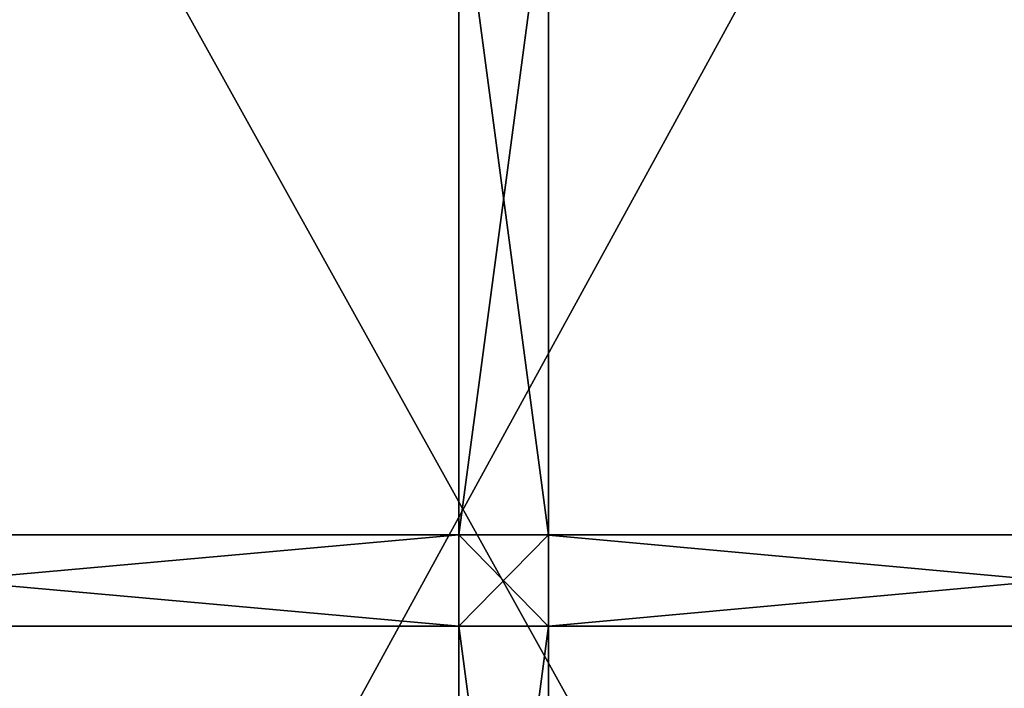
# Model space of a CAD drawing. Extents: x 0 to 35.8, y 0 to 27.5.
# Tile 251 of 256: x 27.1 to 31.5, y 13.4 to 16.4. Entities that reach past the tile are written whole.
import ezdxf

# ---------------------------------------------------------------- set-up
doc = ezdxf.new("R2010")
doc.units = 0
doc.header["$MEASUREMENT"] = 0
doc.layers.get('0').update_dxf_attribs({"color": 13, "linetype": 'CONTINUOUS'})
doc.layers.add('GRATE_-_3', color=250, linetype='CONTINUOUS')
doc.layers.add('RGM8058UC_-_BODY', color=252, linetype='CONTINUOUS')

# ---------------------------------------------------------------- blocks, each defined once
blk = doc.blocks.new('RGM8658UC_TRADECAD_V06_DXF')
at = {"layer": 'GRATE_-_3', "color": 0}
for p, q in [((29.0522, 17.09, 7.9415), (29.0522, 14.101, 7.8865)), ((29.0522, 17.09, 7.9415), (29.0522, 14.101, 7.8865)), ((29.0526, 14.101, 8.2709), (29.0526, 17.09, 8.2709)), ((29.0526, 14.101, 8.2709), (29.0526, 17.09, 8.2709)), ((29.4513, 17.09, 8.2709), (29.4513, 14.101, 8.2709)), ((29.4513, 17.09, 8.2709), (29.4513, 14.101, 8.2709)), ((29.4516, 14.1002, 7.8865), (29.4516, 17.09, 7.9415)), ((29.4516, 14.1002, 7.8865), (29.4516, 17.09, 7.9415)), ((24.518, 14.101, 7.8865), (29.0522, 14.101, 7.8865)), ((24.518, 14.101, 7.8865), (29.0522, 14.101, 7.8865)), ((29.0526, 14.101, 8.2709), (24.5182, 14.101, 8.2709)), ((29.0526, 14.101, 8.2709), (24.5182, 14.101, 8.2709)), ((29.0522, 14.101, 7.8865), (29.4516, 14.1002, 7.8865)), ((29.0526, 14.101, 8.2709), (29.0522, 14.101, 7.8865)), ((29.0526, 14.101, 8.2709), (29.0522, 14.101, 7.8865)), ((29.0522, 14.101, 7.8865), (29.0522, 13.6955, 7.8865)), ((29.0522, 14.101, 7.8865), (29.4516, 14.1002, 7.8865)), ((29.0522, 14.101, 7.8865), (29.0522, 13.6955, 7.8865)), ((29.4513, 14.101, 8.2709), (29.0526, 14.101, 8.2709)), ((29.0526, 13.6955, 8.2709), (29.0526, 14.101, 8.2709)), ((29.4513, 14.101, 8.2709), (29.0526, 14.101, 8.2709)), ((29.0526, 13.6955, 8.2709), (29.0526, 14.101, 8.2709)), ((29.4516, 14.1002, 7.8865), (29.4513, 14.101, 8.2709)), ((33.8963, 14.101, 8.2709), (29.4513, 14.101, 8.2709)), ((29.4516, 14.1002, 7.8865), (29.4513, 14.101, 8.2709)), ((29.4513, 14.101, 8.2709), (29.4513, 13.6955, 8.2709)), ((29.4513, 14.101, 8.2709), (29.4513, 13.6955, 8.2709)), ((33.8963, 14.101, 8.2709), (29.4513, 14.101, 8.2709)), ((29.4516, 14.1002, 7.8865), (33.8965, 14.101, 7.8865)), ((29.4516, 14.1002, 7.8865), (33.8965, 14.101, 7.8865)), ((29.4516, 14.1002, 7.8865), (29.4516, 13.6938, 7.8865)), ((29.4516, 14.1002, 7.8865), (29.4516, 13.6938, 7.8865)), ((24.518, 13.6955, 7.8865), (29.0522, 13.6955, 7.8865)), ((24.518, 13.6955, 7.8865), (29.0522, 13.6955, 7.8865)), ((29.0526, 13.6955, 8.2709), (24.5182, 13.6955, 8.2709)), ((29.0526, 13.6955, 8.2709), (24.5182, 13.6955, 8.2709)), ((29.0522, 13.6955, 7.8865), (29.0522, 10.6982, 7.9415)), ((29.4516, 13.6938, 7.8865), (29.0522, 13.6955, 7.8865)), ((29.0522, 13.6955, 7.8865), (29.0522, 10.6982, 7.9415)), ((29.0522, 13.6955, 7.8865), (29.0526, 13.6955, 8.2709)), ((29.4516, 13.6938, 7.8865), (29.0522, 13.6955, 7.8865)), ((29.0522, 13.6955, 7.8865), (29.0526, 13.6955, 8.2709)), ((29.0526, 10.6982, 8.2709), (29.0526, 13.6955, 8.2709)), ((29.0526, 13.6955, 8.2709), (29.4513, 13.6955, 8.2709)), ((29.0526, 13.6955, 8.2709), (29.4513, 13.6955, 8.2709)), ((29.0526, 10.6982, 8.2709), (29.0526, 13.6955, 8.2709)), ((29.4513, 10.6982, 8.2709), (29.4513, 13.6955, 8.2709)), ((29.4513, 13.6955, 8.2709), (29.4516, 13.6938, 7.8865)), ((29.4513, 10.6982, 8.2709), (29.4513, 13.6955, 8.2709)), ((33.8963, 13.6955, 8.2709), (29.4513, 13.6955, 8.2709)), ((29.4513, 13.6955, 8.2709), (29.4516, 13.6938, 7.8865)), ((33.8963, 13.6955, 8.2709), (29.4513, 13.6955, 8.2709)), ((29.4516, 13.6938, 7.8865), (33.8965, 13.6955, 7.8865)), ((29.4516, 13.6938, 7.8865), (33.8965, 13.6955, 7.8865)), ((29.4516, 13.6938, 7.8865), (29.4516, 10.6982, 7.9415)), ((29.4516, 13.6938, 7.8865), (29.4516, 10.6982, 7.9415))]:
    blk.add_line(p, q, dxfattribs=at)
at = {"layer": 'GRATE_-_3', "color": 250}
mesh = blk.add_polyface(dxfattribs=at)
corners = [(29.4516, 14.1002, 7.8865), (29.0522, 17.09, 7.9415), (29.0522, 14.101, 7.8865), (29.4516, 17.09, 7.9415)]
mesh.append_faces([[corners[k] for k in face] for face in [(0, 1, 2), (1, 0, 3)]], dxfattribs={"vtx0": -1, "color": 250})
mesh = blk.add_polyface(dxfattribs=at)
corners = [(29.0522, 17.09, 7.9415), (29.0526, 14.101, 8.2709), (29.0522, 14.101, 7.8865), (29.0526, 17.09, 8.2709)]
mesh.append_faces([[corners[k] for k in face] for face in [(0, 1, 2), (1, 0, 3)]], dxfattribs={"vtx0": -1, "color": 250})
mesh = blk.add_polyface(dxfattribs=at)
corners = [(29.4513, 17.09, 8.2709), (29.0526, 14.101, 8.2709), (29.0526, 17.09, 8.2709), (29.4513, 14.101, 8.2709)]
mesh.append_faces([[corners[k] for k in face] for face in [(0, 1, 2), (1, 0, 3)]], dxfattribs={"vtx0": -1, "color": 250})
mesh = blk.add_polyface(dxfattribs=at)
corners = [(29.4513, 14.101, 8.2709), (29.4516, 17.09, 7.9415), (29.4516, 14.1002, 7.8865), (29.4513, 17.09, 8.2709)]
mesh.append_faces([[corners[k] for k in face] for face in [(0, 1, 2), (1, 0, 3)]], dxfattribs={"vtx0": -1, "color": 250})
mesh = blk.add_polyface(dxfattribs=at)
corners = [(29.0526, 14.101, 8.2709), (24.518, 14.101, 7.8865), (29.0522, 14.101, 7.8865), (24.5182, 14.101, 8.2709)]
mesh.append_faces([[corners[k] for k in face] for face in [(0, 1, 2), (1, 0, 3)]], dxfattribs={"vtx0": -1, "color": 250})
mesh = blk.add_polyface(dxfattribs=at)
corners = [(29.0522, 13.6955, 7.8865), (24.518, 14.101, 7.8865), (24.518, 13.6955, 7.8865), (29.0522, 14.101, 7.8865)]
mesh.append_faces([[corners[k] for k in face] for face in [(0, 1, 2), (1, 0, 3)]], dxfattribs={"vtx0": -1, "color": 250})
mesh = blk.add_polyface(dxfattribs=at)
corners = [(29.0526, 14.101, 8.2709), (24.5182, 13.6955, 8.2709), (24.5182, 14.101, 8.2709), (29.0526, 13.6955, 8.2709)]
mesh.append_faces([[corners[k] for k in face] for face in [(0, 1, 2), (1, 0, 3)]], dxfattribs={"vtx0": -1, "color": 250})
mesh = blk.add_polyface(dxfattribs=at)
corners = [(29.4516, 13.6938, 7.8865), (29.0522, 14.101, 7.8865), (29.0522, 13.6955, 7.8865), (29.4516, 14.1002, 7.8865)]
mesh.append_faces([[corners[k] for k in face] for face in [(0, 1, 2), (1, 0, 3)]], dxfattribs={"vtx0": -1, "color": 250})
mesh = blk.add_polyface(dxfattribs=at)
corners = [(29.4513, 14.101, 8.2709), (29.0526, 13.6955, 8.2709), (29.0526, 14.101, 8.2709), (29.4513, 13.6955, 8.2709)]
mesh.append_faces([[corners[k] for k in face] for face in [(0, 1, 2), (1, 0, 3)]], dxfattribs={"vtx0": -1, "color": 250})
mesh = blk.add_polyface(dxfattribs=at)
corners = [(33.8963, 14.101, 8.2709), (29.4516, 14.1002, 7.8865), (33.8965, 14.101, 7.8865), (29.4513, 14.101, 8.2709)]
mesh.append_faces([[corners[k] for k in face] for face in [(0, 1, 2), (1, 0, 3)]], dxfattribs={"vtx0": -1, "color": 250})
mesh = blk.add_polyface(dxfattribs=at)
corners = [(33.8963, 14.101, 8.2709), (29.4513, 13.6955, 8.2709), (29.4513, 14.101, 8.2709), (33.8963, 13.6955, 8.2709)]
mesh.append_faces([[corners[k] for k in face] for face in [(0, 1, 2), (1, 0, 3)]], dxfattribs={"vtx0": -1, "color": 250})
mesh = blk.add_polyface(dxfattribs=at)
corners = [(33.8965, 13.6955, 7.8865), (29.4516, 14.1002, 7.8865), (29.4516, 13.6938, 7.8865), (33.8965, 14.101, 7.8865)]
mesh.append_faces([[corners[k] for k in face] for face in [(0, 1, 2), (1, 0, 3)]], dxfattribs={"vtx0": -1, "color": 250})
mesh = blk.add_polyface(dxfattribs=at)
corners = [(24.5182, 13.6955, 8.2709), (29.0522, 13.6955, 7.8865), (24.518, 13.6955, 7.8865), (29.0526, 13.6955, 8.2709)]
mesh.append_faces([[corners[k] for k in face] for face in [(0, 1, 2), (1, 0, 3)]], dxfattribs={"vtx0": -1, "color": 250})
mesh = blk.add_polyface(dxfattribs=at)
corners = [(29.4516, 10.6982, 7.9415), (29.0522, 13.6955, 7.8865), (29.0522, 10.6982, 7.9415), (29.4516, 13.6938, 7.8865)]
mesh.append_faces([[corners[k] for k in face] for face in [(0, 1, 2), (1, 0, 3)]], dxfattribs={"vtx0": -1, "color": 250})
mesh = blk.add_polyface(dxfattribs=at)
corners = [(29.0522, 13.6955, 7.8865), (29.0526, 10.6982, 8.2709), (29.0522, 10.6982, 7.9415), (29.0526, 13.6955, 8.2709)]
mesh.append_faces([[corners[k] for k in face] for face in [(0, 1, 2), (1, 0, 3)]], dxfattribs={"vtx0": -1, "color": 250})
mesh = blk.add_polyface(dxfattribs=at)
corners = [(29.4513, 13.6955, 8.2709), (29.0526, 10.6982, 8.2709), (29.0526, 13.6955, 8.2709), (29.4513, 10.6982, 8.2709)]
mesh.append_faces([[corners[k] for k in face] for face in [(0, 1, 2), (1, 0, 3)]], dxfattribs={"vtx0": -1, "color": 250})
mesh = blk.add_polyface(dxfattribs=at)
corners = [(29.4513, 13.6955, 8.2709), (29.4516, 10.6982, 7.9415), (29.4513, 10.6982, 8.2709), (29.4516, 13.6938, 7.8865)]
mesh.append_faces([[corners[k] for k in face] for face in [(0, 1, 2), (1, 0, 3)]], dxfattribs={"vtx0": -1, "color": 250})
mesh = blk.add_polyface(dxfattribs=at)
corners = [(29.4513, 13.6955, 8.2709), (33.8965, 13.6955, 7.8865), (29.4516, 13.6938, 7.8865), (33.8963, 13.6955, 8.2709)]
mesh.append_faces([[corners[k] for k in face] for face in [(0, 1, 2), (1, 0, 3)]], dxfattribs={"vtx0": -1, "color": 250})
at = {"layer": 'RGM8058UC_-_BODY', "color": 252}
mesh = blk.add_polyface(dxfattribs=at)
corners = [(34.9324, 3.6756), (23.5753, 24.0972), (23.5753, 3.6756), (34.9324, 24.0972)]
mesh.append_faces([[corners[k] for k in face] for face in [(0, 1, 2), (1, 0, 3)]], dxfattribs={"vtx0": -1, "color": 252})
mesh = blk.add_polyface(dxfattribs=at)
corners = [(33.9324, 23.0972, 6.032), (23.8503, 4.6756, 6.032), (23.8503, 23.0972, 6.032), (33.9324, 4.6756, 6.032)]
mesh.append_faces([[corners[k] for k in face] for face in [(0, 1, 2), (1, 0, 3)]], dxfattribs={"vtx0": -1, "color": 252})

msp = doc.modelspace()

# ---------------------------------------------------------------- block references
at = {"color": 0}
msp.add_blockref('RGM8658UC_TRADECAD_V06_DXF', (0, 0), dxfattribs=at)

doc.saveas('drawing.dxf')
